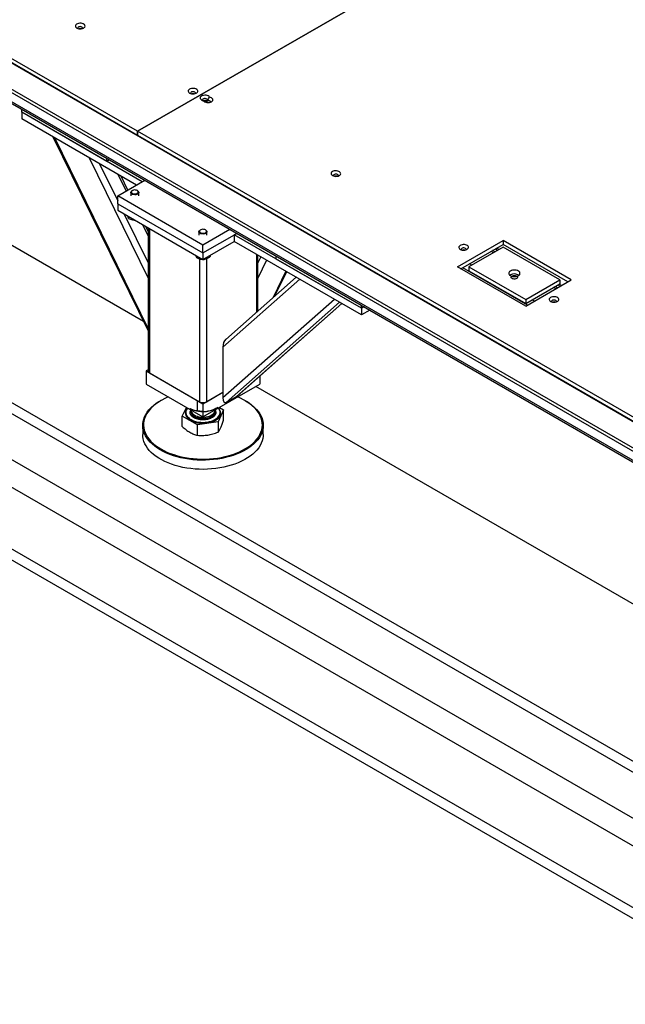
# Model space of a CAD drawing. Header units: millimetres. Extents: x 0 to 841, y 0 to 594.
# Tile 65 of 111: x 648 to 661, y 301 to 323. Entities that reach past the tile are written whole.
import ezdxf

# ---------------------------------------------------------------- set-up
doc = ezdxf.new("R2010")
doc.units = ezdxf.units.MM
doc.layers.add('TRAIT-FORT', color=4, linetype='Continuous', lineweight=25)

msp = doc.modelspace()

# ---------------------------------------------------------------- linework, layer by layer
at = {"layer": 'TRAIT-FORT', "color": 4, "linetype": 'Continuous', "lineweight": 25}
for p, q in [((670.184, 308.145), (629.185, 331.813)), ((670.184, 308.071), (629.185, 331.739)), ((630.213, 331.813), (670.184, 308.739)), ((650.179, 320.391), (630.393, 331.813)), ((630.393, 331.724), (650.179, 320.302)), ((629.442, 331.383), (670.184, 307.863)), ((629.487, 331.32), (670.184, 307.826)), ((650.179, 320.391), (662.841, 327.701)), ((662.841, 327.701), (650.179, 320.391)), ((650.314, 316.084), (636.888, 323.835)), ((666.792, 303.009), (633.802, 322.054)), ((666.599, 302.868), (633.802, 321.801)), ((651.723, 321.071), (651.723, 321.048)), ((651.753, 321.044), (651.753, 321.088)), ((647.556, 320.821), (647.556, 320.888)), ((647.556, 320.821), (647.556, 320.673)), ((650.282, 319.248), (647.556, 320.821)), ((649.485, 319.708), (647.556, 320.821)), ((650.153, 319.173), (647.556, 320.673)), ((665.159, 302.037), (633.159, 320.509)), ((670.184, 308.843), (650.179, 320.391)), ((650.179, 320.391), (650.179, 320.302)), ((650.179, 320.302), (650.179, 320.391)), ((648.263, 320.265), (650.417, 315.874)), ((648.294, 320.247), (650.417, 315.92)), ((650.179, 320.302), (670.184, 308.754)), ((650.179, 320.302), (650.179, 320.302)), ((664.748, 300.878), (631.951, 319.812)), ((665.699, 302.348), (635.479, 319.794)), ((649.081, 319.793), (650.417, 317.069)), ((649.485, 319.708), (649.485, 319.775)), ((649.543, 319.742), (649.485, 319.708)), ((664.748, 300.626), (631.951, 319.559)), ((649.317, 319.656), (649.729, 318.817)), ((649.729, 318.929), (650.34, 319.281)), ((649.731, 319.417), (649.918, 319.037)), ((649.957, 319.06), (649.803, 319.376)), ((650.024, 319.007), (650.024, 318.929)), ((650.06, 319.05), (650.051, 319.044)), ((650.179, 319.044), (650.17, 319.05)), ((650.206, 318.929), (650.206, 319.007)), ((649.729, 318.75), (649.729, 318.929)), ((651.658, 317.815), (649.729, 318.929)), ((649.729, 318.75), (649.729, 318.602)), ((649.729, 318.75), (651.658, 317.637)), ((649.729, 318.602), (651.658, 317.489)), ((649.876, 318.517), (650.417, 317.415)), ((649.974, 318.461), (649.974, 318.42)), ((650.291, 318.278), (650.417, 318.02)), ((650.417, 318.124), (650.362, 318.237)), ((650.417, 318.205), (650.417, 314.965)), ((650.449, 318.186), (650.449, 314.92)), ((651.567, 318.117), (651.567, 318.038)), ((651.602, 318.159), (651.593, 318.154)), ((652.269, 318.168), (651.658, 317.815)), ((651.722, 318.154), (651.713, 318.159)), ((651.749, 318.038), (651.749, 318.117)), ((651.658, 317.637), (652.423, 318.079)), ((651.658, 317.489), (652.365, 317.897)), ((652.365, 318.045), (652.423, 318.079)), ((655.245, 316.383), (652.365, 318.045)), ((652.365, 318.045), (652.365, 317.897)), ((655.245, 316.234), (652.365, 317.897)), ((657.421, 317.324), (658.449, 317.917)), ((659.992, 317.027), (658.449, 317.917)), ((658.449, 317.917), (658.449, 317.828)), ((651.658, 317.637), (651.658, 317.815)), ((657.498, 317.279), (658.449, 317.828)), ((658.45, 317.769), (657.678, 317.323)), ((658.231, 317.643), (658.179, 317.673)), ((658.263, 317.661), (658.211, 317.691)), ((658.276, 317.728), (658.328, 317.698)), ((658.36, 317.717), (658.308, 317.747)), ((659.915, 316.982), (658.449, 317.828)), ((659.735, 317.027), (658.45, 317.769)), ((651.517, 317.57), (651.517, 317.529)), ((651.581, 317.505), (651.581, 314.267)), ((651.658, 317.637), (651.658, 317.489)), ((651.662, 317.491), (651.682, 317.491)), ((651.682, 317.503), (651.682, 317.491)), ((651.735, 317.504), (651.735, 314.267)), ((651.823, 317.584), (651.823, 317.554)), ((652.866, 317.607), (652.866, 316.294)), ((652.898, 316.322), (652.898, 317.589)), ((652.965, 317.55), (652.898, 317.415)), ((653.097, 317.474), (652.898, 317.069)), ((653.316, 317.496), (653.316, 317.563)), ((655.245, 316.383), (653.316, 317.496)), ((653.536, 317.221), (653.246, 316.63)), ((658.963, 316.433), (657.421, 317.324)), ((659.002, 316.455), (657.537, 317.302)), ((657.678, 317.323), (658.964, 316.581)), ((657.678, 317.323), (657.678, 317.234)), ((657.678, 317.234), (658.964, 316.492)), ((657.743, 317.361), (657.691, 317.391)), ((653.849, 317.04), (652.108, 315.502)), ((653.766, 317.088), (652.172, 315.681)), ((653.286, 316.665), (653.554, 317.211)), ((658.617, 317.138), (658.606, 317.13)), ((658.963, 316.433), (659.992, 317.027)), ((658.964, 316.581), (659.735, 317.027)), ((659.735, 317.027), (659.735, 316.937)), ((658.964, 316.492), (659.735, 316.937)), ((659.645, 316.827), (659.594, 316.856)), ((659.677, 316.845), (659.626, 316.874)), ((659.69, 316.912), (659.741, 316.882)), ((659.773, 316.901), (659.722, 316.93)), ((654.636, 316.586), (652.108, 314.353)), ((658.964, 316.581), (658.964, 316.492)), ((659.156, 316.545), (659.106, 316.574)), ((654.75, 316.52), (652.185, 314.254)), ((654.799, 316.492), (652.416, 314.388)), ((652.429, 314.397), (654.8, 316.491)), ((655.245, 316.383), (655.245, 316.45)), ((655.303, 316.417), (655.245, 316.383)), ((655.245, 316.383), (655.245, 316.234)), ((655.432, 316.342), (655.245, 316.234)), ((652.108, 315.502), (652.108, 314.353)), ((650.417, 314.991), (650.372, 314.965)), ((650.372, 314.965), (651.658, 314.222)), ((650.372, 314.965), (650.372, 314.668)), ((650.449, 314.92), (651.581, 314.267)), ((652.943, 314.851), (652.943, 314.668)), ((650.372, 314.668), (651.658, 313.926)), ((651.658, 313.926), (652.943, 314.668)), ((668.841, 305.389), (652.855, 314.617)), ((651.658, 314.222), (652.108, 314.482)), ((651.735, 314.267), (652.108, 314.482)), ((652.185, 314.254), (652.416, 314.388)), ((650.706, 314.296), (650.693, 314.289)), ((651.191, 313.941), (651.284, 314.141)), ((651.533, 314.071), (651.533, 314.295)), ((651.658, 314.222), (651.658, 313.926)), ((652.029, 314.14), (652.124, 314.085)), ((652.622, 314.289), (652.609, 314.296)), ((651.533, 313.744), (651.191, 313.941)), ((651.191, 313.706), (651.191, 313.941)), ((651.27, 314.025), (651.27, 314.023)), ((651.385, 314.083), (651.385, 314.077)), ((651.385, 314.049), (651.385, 314.04)), ((651.93, 314.077), (651.93, 314.083)), ((651.93, 314.081), (651.939, 314.068)), ((651.93, 314.04), (651.93, 314.049)), ((651.93, 314.033), (651.93, 314.04)), ((652.124, 314.085), (651.999, 313.816)), ((652.046, 314.024), (652.046, 314.025)), ((652.124, 313.85), (652.124, 314.085)), ((650.294, 313.733), (650.294, 313.525)), ((651.999, 313.816), (651.533, 313.744)), ((651.533, 313.509), (651.533, 313.744)), ((651.999, 313.816), (651.999, 313.581)), ((653.021, 313.525), (653.021, 313.732))]:
    msp.add_line(p, q, dxfattribs=at)
at = {"layer": 'TRAIT-FORT', "color": 4, "linetype": 'Continuous', "lineweight": 25, "flags": 128}
for points in [[(648.804, 322.729), (648.825, 322.719), (648.85, 322.713), (648.877, 322.711), (648.904, 322.712), (648.93, 322.717), (648.953, 322.726), (648.971, 322.738), (648.983, 322.752), (648.989, 322.768), (648.988, 322.783), (648.981, 322.799), (648.967, 322.812), (648.948, 322.823), (648.924, 322.831), (648.898, 322.836), (648.87, 322.836), (648.844, 322.833), (648.819, 322.826), (648.799, 322.815), (648.784, 322.802), (648.774, 322.787), (648.772, 322.772), (648.776, 322.756), (648.787, 322.742), (648.804, 322.729)], [(648.932, 322.718), (648.933, 322.721), (648.935, 322.732), (648.93, 322.742), (648.919, 322.751), (648.904, 322.758), (648.885, 322.76), (648.867, 322.759), (648.849, 322.755), (648.836, 322.747), (648.828, 322.737), (648.826, 322.726), (648.83, 322.718)], [(651.356, 321.256), (651.377, 321.246), (651.402, 321.24), (651.429, 321.237), (651.457, 321.239), (651.482, 321.244), (651.505, 321.253), (651.523, 321.265), (651.535, 321.279), (651.541, 321.294), (651.54, 321.31), (651.533, 321.325), (651.519, 321.339), (651.499, 321.35), (651.476, 321.358), (651.45, 321.362), (651.422, 321.363), (651.396, 321.36), (651.371, 321.352), (651.351, 321.342), (651.336, 321.329), (651.326, 321.314), (651.324, 321.298), (651.328, 321.283), (651.339, 321.268), (651.356, 321.256)], [(651.484, 321.245), (651.485, 321.248), (651.487, 321.259), (651.482, 321.269), (651.471, 321.278), (651.456, 321.284), (651.437, 321.287), (651.418, 321.286), (651.401, 321.282), (651.388, 321.274), (651.38, 321.264), (651.378, 321.253), (651.382, 321.245)], [(651.807, 321.164), (651.795, 321.178), (651.777, 321.191), (651.754, 321.2), (651.728, 321.206), (651.701, 321.207), (651.673, 321.205), (651.648, 321.199), (651.626, 321.189), (651.609, 321.176), (651.598, 321.161), (651.594, 321.146), (651.597, 321.13), (651.607, 321.115), (651.623, 321.102), (651.644, 321.091), (651.669, 321.085)], [(651.753, 321.088), (651.757, 321.1), (651.754, 321.111), (651.744, 321.121), (651.728, 321.128), (651.709, 321.131), (651.69, 321.131), (651.672, 321.126), (651.658, 321.118), (651.65, 321.107), (651.648, 321.096), (651.652, 321.089)], [(651.669, 321.085), (651.681, 321.07), (651.699, 321.058), (651.722, 321.048), (651.748, 321.042), (651.775, 321.041), (651.803, 321.043), (651.829, 321.049), (651.851, 321.059), (651.868, 321.072), (651.878, 321.087), (651.882, 321.103), (651.879, 321.118), (651.869, 321.134), (651.853, 321.147), (651.832, 321.157), (651.807, 321.164)], [(651.723, 321.071), (651.719, 321.059), (651.722, 321.048), (651.723, 321.048)], [(651.824, 321.048), (651.826, 321.052), (651.827, 321.063), (651.822, 321.074), (651.809, 321.083), (651.792, 321.089), (651.773, 321.091), (651.753, 321.088)], [(654.589, 319.389), (654.611, 319.379), (654.636, 319.373), (654.663, 319.371), (654.69, 319.372), (654.716, 319.378), (654.738, 319.387), (654.756, 319.398), (654.769, 319.412), (654.775, 319.428), (654.774, 319.444), (654.766, 319.459), (654.752, 319.472), (654.733, 319.483), (654.709, 319.492), (654.683, 319.496), (654.656, 319.496), (654.629, 319.493), (654.605, 319.486), (654.584, 319.475), (654.569, 319.462), (654.56, 319.447), (654.557, 319.432), (654.561, 319.416), (654.572, 319.402), (654.589, 319.389)], [(654.717, 319.378), (654.719, 319.381), (654.72, 319.392), (654.715, 319.403), (654.705, 319.411), (654.689, 319.418), (654.671, 319.421), (654.652, 319.42), (654.635, 319.415), (654.621, 319.407), (654.613, 319.397), (654.612, 319.386), (654.615, 319.378)], [(650.179, 319.044), (650.19, 319.037), (650.201, 319.024), (650.206, 319.01), (650.204, 318.995), (650.195, 318.982), (650.18, 318.971), (650.16, 318.962), (650.138, 318.956), (650.113, 318.955), (650.088, 318.957), (650.066, 318.963), (650.047, 318.972), (650.033, 318.984), (650.025, 318.998), (650.024, 319.012), (650.03, 319.026), (650.042, 319.038), (650.051, 319.044)], [(650.067, 319.053), (650.051, 319.044), (650.04, 319.032), (650.037, 319.018), (650.04, 319.005), (650.05, 318.993), (650.065, 318.983), (650.085, 318.976), (650.108, 318.973), (650.131, 318.974), (650.153, 318.978), (650.171, 318.987), (650.185, 318.998), (650.192, 319.011), (650.192, 319.024), (650.186, 319.037), (650.173, 319.048), (650.155, 319.057), (650.133, 319.062), (650.11, 319.063), (650.087, 319.06), (650.067, 319.053)], [(651.722, 318.154), (651.733, 318.146), (651.744, 318.133), (651.749, 318.119), (651.746, 318.105), (651.737, 318.092), (651.723, 318.08), (651.703, 318.071), (651.68, 318.066), (651.656, 318.064), (651.631, 318.066), (651.609, 318.072), (651.59, 318.082), (651.576, 318.094), (651.568, 318.107), (651.567, 318.121), (651.573, 318.135), (651.585, 318.148), (651.593, 318.154)], [(651.61, 318.163), (651.594, 318.153), (651.583, 318.141), (651.58, 318.128), (651.583, 318.114), (651.592, 318.102), (651.608, 318.092), (651.628, 318.085), (651.651, 318.082), (651.674, 318.083), (651.696, 318.088), (651.714, 318.096), (651.728, 318.107), (651.735, 318.12), (651.735, 318.133), (651.728, 318.146), (651.716, 318.157), (651.698, 318.166), (651.676, 318.171), (651.653, 318.172), (651.63, 318.169), (651.61, 318.163)], [(657.482, 317.719), (657.503, 317.71), (657.528, 317.703), (657.555, 317.701), (657.583, 317.702), (657.608, 317.708), (657.631, 317.717), (657.649, 317.728), (657.661, 317.742), (657.667, 317.758), (657.667, 317.774), (657.659, 317.789), (657.645, 317.802), (657.626, 317.814), (657.602, 317.822), (657.576, 317.826), (657.549, 317.826), (657.522, 317.823), (657.497, 317.816), (657.477, 317.805), (657.462, 317.792), (657.452, 317.777), (657.45, 317.762), (657.454, 317.746), (657.465, 317.732), (657.482, 317.719)], [(657.61, 317.708), (657.611, 317.711), (657.613, 317.722), (657.608, 317.733), (657.597, 317.741), (657.582, 317.748), (657.564, 317.751), (657.545, 317.75), (657.528, 317.745), (657.514, 317.737), (657.506, 317.727), (657.504, 317.717), (657.508, 317.708)], [(658.617, 317.227), (658.599, 317.214), (658.587, 317.199), (658.58, 317.183), (658.58, 317.167), (658.587, 317.151), (658.599, 317.136), (658.617, 317.123), (658.639, 317.113), (658.665, 317.106), (658.692, 317.102), (658.721, 317.102), (658.749, 317.106), (658.775, 317.113), (658.797, 317.123), (658.815, 317.136), (658.827, 317.151), (658.833, 317.167), (658.833, 317.183), (658.827, 317.199), (658.814, 317.214), (658.797, 317.227), (658.774, 317.237), (658.749, 317.244), (658.721, 317.248), (658.693, 317.248), (658.665, 317.244), (658.639, 317.237), (658.617, 317.227)], [(658.758, 317.056), (658.74, 317.049), (658.72, 317.045), (658.699, 317.044), (658.678, 317.048), (658.66, 317.054), (658.646, 317.064), (658.637, 317.075), (658.635, 317.087), (658.639, 317.1), (658.649, 317.111), (658.664, 317.119), (658.683, 317.125), (658.704, 317.127), (658.725, 317.126), (658.745, 317.121), (658.761, 317.113), (658.773, 317.103), (658.779, 317.09), (658.778, 317.078), (658.771, 317.066), (658.758, 317.056)], [(659.526, 316.539), (659.548, 316.529), (659.572, 316.523), (659.6, 316.521), (659.627, 316.522), (659.653, 316.528), (659.675, 316.536), (659.693, 316.548), (659.706, 316.562), (659.712, 316.578), (659.711, 316.594), (659.703, 316.609), (659.689, 316.622), (659.67, 316.633), (659.646, 316.642), (659.62, 316.646), (659.593, 316.646), (659.566, 316.643), (659.542, 316.636), (659.521, 316.625), (659.506, 316.612), (659.497, 316.597), (659.494, 316.582), (659.498, 316.566), (659.509, 316.552), (659.526, 316.539)], [(659.654, 316.528), (659.656, 316.531), (659.657, 316.542), (659.652, 316.552), (659.642, 316.561), (659.626, 316.568), (659.608, 316.571), (659.589, 316.57), (659.572, 316.565), (659.558, 316.557), (659.55, 316.547), (659.549, 316.536), (659.552, 316.528)], [(650.873, 314.378), (650.868, 314.376), (650.794, 314.343), (650.725, 314.307), (650.661, 314.269), (650.601, 314.228), (650.546, 314.185), (650.496, 314.139), (650.452, 314.092), (650.414, 314.043), (650.381, 313.993), (650.355, 313.942), (650.335, 313.889), (650.321, 313.836), (650.314, 313.783), (650.313, 313.729), (650.318, 313.676), (650.33, 313.623), (650.348, 313.57), (650.372, 313.518), (650.402, 313.468), (650.439, 313.418), (650.481, 313.37), (650.529, 313.324), (650.582, 313.281), (650.641, 313.239), (650.704, 313.199), (650.772, 313.163), (650.844, 313.129), (650.919, 313.098), (650.999, 313.07), (651.081, 313.046), (651.167, 313.024), (651.254, 313.006), (651.344, 312.992), (651.435, 312.981), (651.527, 312.974), (651.619, 312.971), (651.712, 312.971), (651.805, 312.975), (651.897, 312.983), (651.988, 312.994), (652.077, 313.009), (652.164, 313.028), (652.249, 313.05), (652.331, 313.075), (652.41, 313.103), (652.485, 313.135), (652.556, 313.169), (652.623, 313.206), (652.685, 313.246), (652.743, 313.288), (652.795, 313.332), (652.842, 313.379), (652.883, 313.427), (652.919, 313.476), (652.948, 313.527), (652.971, 313.579), (652.988, 313.632), (652.999, 313.685), (653.003, 313.739), (653.001, 313.792), (652.992, 313.846), (652.977, 313.899), (652.956, 313.951), (652.929, 314.002), (652.895, 314.052), (652.856, 314.101), (652.811, 314.147), (652.76, 314.192), (652.705, 314.235), (652.644, 314.276), (652.578, 314.314), (652.508, 314.349), (652.442, 314.378)], [(652.622, 314.289), (652.657, 314.268), (652.719, 314.227), (652.775, 314.184), (652.826, 314.138), (652.872, 314.09), (652.912, 314.041), (652.946, 313.991), (652.974, 313.939), (652.995, 313.886), (653.01, 313.832), (653.019, 313.778), (653.021, 313.724), (653.017, 313.669), (653.006, 313.615), (652.989, 313.562), (652.965, 313.509), (652.936, 313.458), (652.9, 313.408), (652.858, 313.359), (652.811, 313.312), (652.757, 313.267), (652.699, 313.224), (652.636, 313.184), (652.568, 313.146), (652.496, 313.112), (652.42, 313.08), (652.34, 313.051), (652.257, 313.025), (652.171, 313.003), (652.082, 312.984), (651.992, 312.969), (651.9, 312.958), (651.807, 312.95), (651.713, 312.946), (651.619, 312.946), (651.525, 312.949), (651.432, 312.956), (651.339, 312.967), (651.249, 312.982), (651.16, 313), (651.073, 313.021), (650.99, 313.046), (650.909, 313.074), (650.833, 313.106), (650.76, 313.14), (650.691, 313.177), (650.627, 313.217), (650.568, 313.259), (650.514, 313.304), (650.465, 313.35), (650.423, 313.399), (650.386, 313.449), (650.355, 313.5), (650.33, 313.553), (650.312, 313.606), (650.3, 313.66), (650.294, 313.714), (650.295, 313.768), (650.303, 313.823), (650.317, 313.876), (650.337, 313.929), (650.364, 313.982), (650.397, 314.032), (650.436, 314.082), (650.48, 314.13), (650.531, 314.176), (650.586, 314.22), (650.647, 314.261), (650.693, 314.289)], [(651.297, 314.114), (651.29, 314.106), (651.273, 314.078), (651.262, 314.049), (651.257, 314.019), (651.259, 313.99), (651.267, 313.96), (651.282, 313.932), (651.303, 313.905), (651.33, 313.88), (651.362, 313.857), (651.399, 313.836), (651.441, 313.819), (651.486, 313.804), (651.533, 313.793), (651.583, 313.786), (651.634, 313.782), (651.685, 313.782), (651.736, 313.786), (651.786, 313.794), (651.833, 313.805), (651.878, 313.82), (651.919, 313.838), (651.956, 313.858), (651.988, 313.882), (652.014, 313.907), (652.035, 313.934), (652.049, 313.963), (652.057, 313.992), (652.058, 314.022), (652.053, 314.051), (652.041, 314.08), (652.023, 314.108), (652.019, 314.114)], [(651.311, 314.126), (651.293, 314.101), (651.279, 314.074), (651.271, 314.045), (651.27, 314.017), (651.275, 313.988), (651.286, 313.96), (651.304, 313.933), (651.327, 313.908), (651.355, 313.884), (651.389, 313.863), (651.427, 313.845), (651.469, 313.829), (651.514, 313.817), (651.561, 313.808), (651.61, 313.803), (651.66, 313.801), (651.709, 313.803), (651.758, 313.808)], [(651.758, 313.808), (651.805, 313.818), (651.85, 313.83), (651.892, 313.846), (651.929, 313.865), (651.962, 313.886), (651.991, 313.91), (652.013, 313.935), (652.03, 313.962), (652.041, 313.99), (652.046, 314.019), (652.044, 314.048), (652.036, 314.076), (652.021, 314.103), (652.004, 314.126)], [(651.953, 314.117), (651.953, 314.117), (651.912, 314.096), (651.867, 314.079), (651.818, 314.065), (651.766, 314.055)], [(651.27, 314.023), (651.27, 314.015), (651.275, 313.987), (651.286, 313.959), (651.304, 313.932), (651.327, 313.906), (651.355, 313.883), (651.389, 313.862), (651.427, 313.843), (651.469, 313.828), (651.514, 313.815), (651.561, 313.806), (651.61, 313.801), (651.66, 313.799), (651.709, 313.801), (651.758, 313.807)], [(651.385, 314.077), (651.388, 314.054), (651.397, 314.03), (651.412, 314.008), (651.434, 313.987), (651.46, 313.968), (651.491, 313.952), (651.526, 313.939), (651.564, 313.929), (651.604, 313.922), (651.645, 313.92), (651.687, 313.92), (651.728, 313.925)], [(651.385, 314.049), (651.385, 314.044), (651.39, 314.02), (651.4, 313.997), (651.417, 313.974), (651.44, 313.954), (651.467, 313.936), (651.499, 313.921), (651.535, 313.908), (651.574, 313.899), (651.614, 313.893), (651.656, 313.891), (651.698, 313.893), (651.738, 313.898), (651.777, 313.907), (651.813, 313.919), (651.846, 313.935), (651.873, 313.953), (651.896, 313.973), (651.914, 313.995), (651.925, 314.018), (651.93, 314.042), (651.93, 314.049)], [(651.385, 314.04), (651.388, 314.017), (651.397, 313.993), (651.412, 313.971), (651.434, 313.95), (651.46, 313.931), (651.491, 313.915), (651.526, 313.902), (651.564, 313.892), (651.604, 313.885), (651.645, 313.883), (651.687, 313.883), (651.728, 313.888)], [(651.728, 313.925), (651.768, 313.933), (651.804, 313.944), (651.838, 313.959), (651.867, 313.976), (651.891, 313.996), (651.91, 314.017), (651.923, 314.04), (651.929, 314.064), (651.93, 314.077)], [(651.728, 313.888), (651.768, 313.896), (651.804, 313.907), (651.838, 313.922), (651.867, 313.939), (651.891, 313.958), (651.91, 313.98), (651.923, 314.003), (651.929, 314.027), (651.93, 314.033)], [(651.758, 313.807), (651.805, 313.816), (651.85, 313.829), (651.892, 313.845), (651.929, 313.863), (651.962, 313.885), (651.991, 313.908), (652.013, 313.934), (652.03, 313.961), (652.041, 313.989), (652.046, 314.018), (652.046, 314.024)], [(652.38, 312.857), (652.299, 312.83), (652.214, 312.806), (652.127, 312.786), (652.037, 312.769), (651.946, 312.755), (651.854, 312.746), (651.76, 312.74), (651.666, 312.737), (651.572, 312.739), (651.478, 312.744), (651.385, 312.753), (651.294, 312.766), (651.204, 312.782), (651.116, 312.802), (651.031, 312.825), (650.949, 312.852), (650.871, 312.882), (650.796, 312.915), (650.725, 312.951), (650.658, 312.989), (650.597, 313.03), (650.54, 313.074), (650.489, 313.119), (650.443, 313.167), (650.403, 313.216), (650.369, 313.267), (650.342, 313.318), (650.32, 313.371), (650.305, 313.425), (650.296, 313.479), (650.294, 313.525)], [(653.021, 313.525), (653.02, 313.489), (653.012, 313.434), (652.998, 313.381), (652.978, 313.328), (652.951, 313.276), (652.919, 313.225), (652.88, 313.175), (652.835, 313.127), (652.785, 313.081), (652.729, 313.038), (652.668, 312.996), (652.603, 312.957), (652.533, 312.921), (652.458, 312.887), (652.38, 312.857)]]:
    msp.add_lwpolyline(points, dxfattribs=at)
at = {"layer": 'TRAIT-FORT', "color": 4, "linetype": 'Continuous', "lineweight": 25}
for centre, radius, start, end in [((648.881, 322.626), 0.0896, 73.4375, 106.4351), ((651.433, 321.157), 0.086, 72.7168, 107.1557), ((651.702, 321.014), 0.0737, 45.8786, 111.7005), ((651.773, 320.957), 0.0896, 73.4855, 102.7929), ((654.666, 319.286), 0.0905, 73.5938, 106.2788), ((657.559, 317.62), 0.086, 72.7168, 107.1557), ((658.706, 316.971), 0.19, 57.4667, 118.0892), ((659.603, 316.437), 0.0896, 73.4375, 106.4351), ((650.472, 314.97), 0.0551, 185.7341, 245.4217), ((651.657, 314.686), 0.641, 242.6259, 279.8102), ((651.658, 314.416), 0.168, 242.6702, 297.3719)]:
    msp.add_arc(centre, radius, start, end, dxfattribs=at)
for centre, start_param, end_param in [((652.185, 315.547), 0.557454, 1.965424), ((652.185, 314.398), 1.965424, 3.53622), ((652.416, 314.531), 3.53622, 3.699046)]:
    msp.add_ellipse(centre, major_axis=(0.03, 0.15), ratio=0.475683, start_param=start_param, end_param=end_param, dxfattribs=at)
for points, knots in [([(651.669, 321.085), (651.678, 321.081), (651.694, 321.073), (651.713, 321.071), (651.723, 321.071)], [0, 0, 0, 0, 0.497023, 1, 1, 1, 1]), ([(651.753, 321.088), (651.763, 321.1), (651.782, 321.124), (651.798, 321.15), (651.807, 321.164)], [0, 0, 0, 0, 0.496286, 1, 1, 1, 1]), ([(649.974, 318.42), (649.972, 318.426), (649.968, 318.437), (649.963, 318.455), (649.96, 318.467), (649.96, 318.469)], [0, 0, 0, 0, 0.4549419, 0.9204035, 1, 1, 1, 1]), ([(649.974, 318.42), (649.988, 318.413), (650.017, 318.4), (650.06, 318.388), (650.092, 318.383), (650.107, 318.382), (650.11, 318.382)], [0, 0, 0, 0, 0.323506, 0.652428, 0.931764, 1, 1, 1, 1]), ([(651.517, 317.529), (651.515, 317.535), (651.51, 317.547), (651.506, 317.564), (651.503, 317.576), (651.503, 317.578)], [0, 0, 0, 0, 0.45606, 0.920567, 1, 1, 1, 1]), ([(651.517, 317.529), (651.531, 317.523), (651.56, 317.509), (651.603, 317.497), (651.634, 317.492), (651.65, 317.492), (651.653, 317.492)], [0, 0, 0, 0, 0.322359, 0.651824, 0.933333, 1, 1, 1, 1]), ([(651.823, 317.554), (651.805, 317.541), (651.775, 317.521), (651.733, 317.502), (651.704, 317.494), (651.687, 317.491), (651.682, 317.491)], [0, 0, 0, 0, 0.385493, 0.637352, 0.896843, 1, 1, 1, 1]), ([(651.362, 314.117), (651.365, 314.115), (651.389, 314.102), (651.434, 314.083), (651.488, 314.073), (651.52, 314.072), (651.533, 314.071)], [0, 0, 0, 0, 0.05066, 0.402834, 0.767592, 1, 1, 1, 1]), ([(651.766, 314.055), (651.786, 314.058), (651.827, 314.066), (651.887, 314.087), (651.944, 314.113), (651.981, 314.133), (651.999, 314.143)], [0, 0, 0, 0, 0.249228, 0.504142, 0.75099, 1, 1, 1, 1]), ([(651.733, 313.863), (651.716, 313.861), (651.68, 313.856), (651.623, 313.857), (651.566, 313.864), (651.511, 313.878), (651.463, 313.899), (651.423, 313.924), (651.394, 313.952), (651.375, 313.981), (651.366, 314.012), (651.367, 314.045), (651.374, 314.069), (651.384, 314.081), (651.386, 314.083)], [0, 0, 0, 0, 0.083871, 0.172596, 0.264995, 0.359493, 0.45378, 0.546108, 0.634846, 0.718653, 0.802576, 0.891301, 0.983884, 1, 1, 1, 1]), ([(651.533, 314.071), (651.565, 314.064), (651.613, 314.052), (651.682, 314.048), (651.728, 314.049), (651.756, 314.053), (651.766, 314.055)], [0, 0, 0, 0, 0.432563, 0.656206, 0.879685, 1, 1, 1, 1]), ([(651.939, 314.068), (651.942, 314.058), (651.95, 314.038), (651.948, 314.005), (651.936, 313.972), (651.911, 313.94), (651.876, 313.912), (651.833, 313.89), (651.785, 313.872), (651.75, 313.866), (651.733, 313.863)], [0, 0, 0, 0, 0.116717, 0.24011, 0.36887, 0.500008, 0.631439, 0.760161, 0.883574, 1, 1, 1, 1]), ([(651.191, 313.706), (651.219, 313.681), (651.275, 313.632), (651.333, 313.595), (651.362, 313.577)], [0, 0, 0, 0, 0.495197, 1, 1, 1, 1]), ([(651.999, 313.581), (652.009, 313.594), (652.03, 313.621), (652.051, 313.663), (652.062, 313.685)], [0, 0, 0, 0, 0.49524, 1, 1, 1, 1]), ([(652.062, 313.685), (652.072, 313.709), (652.093, 313.758), (652.114, 313.819), (652.124, 313.85)], [0, 0, 0, 0, 0.494235, 1, 1, 1, 1]), ([(651.362, 313.577), (651.391, 313.562), (651.448, 313.531), (651.504, 313.516), (651.533, 313.509)], [0, 0, 0, 0, 0.494508, 1, 1, 1, 1]), ([(651.533, 313.509), (651.571, 313.506), (651.647, 313.501), (651.726, 313.51), (651.766, 313.514)], [0, 0, 0, 0, 0.4954811, 1, 1, 1, 1]), ([(651.766, 313.514), (651.805, 313.522), (651.884, 313.537), (651.96, 313.566), (651.999, 313.581)], [0, 0, 0, 0, 0.494546, 1, 1, 1, 1])]:
    msp.add_open_spline(points, degree=3, knots=knots, dxfattribs=at)

doc.saveas('drawing.dxf')
